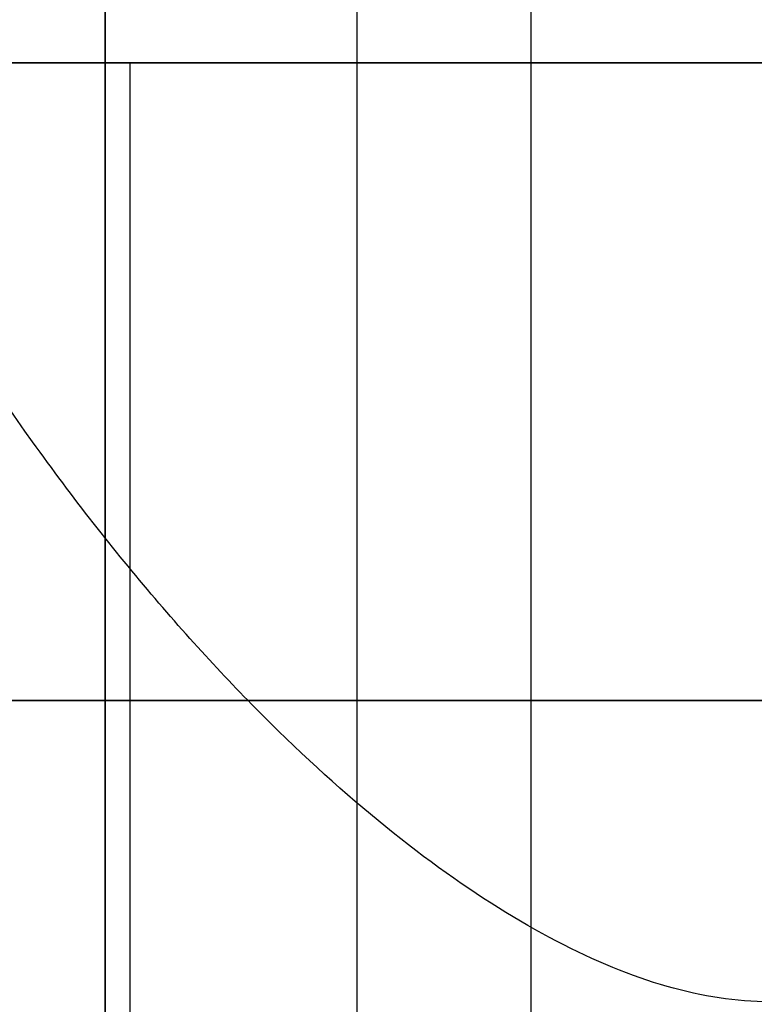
# Model space of a CAD drawing. Header units: millimetres. Extents: x -66 to 114, y 79 to 395.
# Tile 95 of 211: x 41.89 to 47.36, y 129.95 to 137.28. Entities that reach past the tile are written whole.
import ezdxf

# ---------------------------------------------------------------- set-up
doc = ezdxf.new("R2010")
doc.units = ezdxf.units.MM
doc.layers.add('Layer 01', color=7, linetype='Continuous', true_color=0x000000)

# ---------------------------------------------------------------- blocks, each defined once
blk = doc.blocks.new('Block 01')
at = {"layer": 'Layer 01'}
for p, q in [((42.5306, 116.9733, 59.4473), (42.5306, 317.4733, 59.4473)), ((42.5306, 116.9733, 55.1932), (42.5306, 317.4733, 55.1932)), ((27.7871, 136.9575, -22.8776), (55.7029, 136.9575, -22.8776)), ((27.8161, 136.9575, 22.7421), (45.5737, 136.9575, 22.7421)), ((42.7132, 136.9575, -4.05), (42.7132, 127.4733, -4.05)), ((42.7132, 136.9575, 3.95), (42.7132, 127.4733, 3.95)), ((49.6994, 132.2154, -4.05), (35.7271, 132.2154, -4.05)), ((35.7271, 132.2154, 3.95), (49.6994, 132.2154, 3.95))]:
    blk.add_line(p, q, dxfattribs=at)
at = {"layer": 'Layer 01', "extrusion": (0, 1, 0)}
for centre, start, end in [((0.05, -0.05, 136.9575), 125.73917, 174.26083), ((0.05, -0.05, 132.2154), 211.1601, 234.26083), ((0.05, -0.05, 132.2154), 125.73917, 174.26083)]:
    blk.add_arc(centre, 51, start, end, dxfattribs=at)
at = {"layer": 'Layer 01'}
for points in [[(42.5305, 116.9733, 59.4473), (42.5305, 217.2233, 59.4473), (42.5306, 317.4733, 59.4473)], [(42.5306, 317.4733, 50.9392), (42.5305, 217.2233, 50.9392), (42.5305, 116.9733, 50.9392)], [(44.4037, 158.4733, 45.6161), (44.4037, 137.7233, 45.6161), (44.4037, 116.9733, 45.6161)], [(45.6979, 158.4733, -44.4201), (45.6979, 137.7233, -44.4201), (45.6979, 116.9733, -44.4201)], [(49.6994, 136.9575, -4.05), (42.7132, 136.9575, -4.05), (35.7271, 136.9575, -4.05)], [(35.7271, 136.9575, 3.95), (42.7132, 136.9575, 3.95), (49.6994, 136.9575, 3.95)], [(40.3096, 136.9575, -31.2286), (45.8986, 136.9575, -31.2286), (51.4876, 136.9575, -31.2286)]]:
    blk.add_open_spline(points, degree=2, dxfattribs=at)
blk.add_open_spline([(50.6167, 136.9575, -5.8714), (50.5753, 136.3874, -6.2318), (50.5259, 135.8459, -6.6278), (50.4363, 135.0758, -7.2739), (50.4038, 134.8261, -7.498), (50.3328, 134.3412, -7.9637), (50.2942, 134.1052, -8.2061), (50.0871, 132.9771, -9.4457), (49.8757, 132.2272, -10.5326), (49.5309, 131.4745, -12.001), (49.4575, 131.3328, -12.3015), (49.304, 131.0717, -12.9062), (49.2238, 130.9522, -13.2102), (48.9728, 130.6256, -14.127), (48.7916, 130.4501, -14.7445), (48.3993, 130.1796, -15.9903), (48.1883, 130.0846, -16.6186), (47.8479, 130.0021, -17.5687), (47.7301, 129.9847, -17.8874), (47.4902, 129.9701, -18.5174), (47.3676, 129.9727, -18.8299), (46.7418, 130.0337, -20.3801), (46.2002, 130.2328, -21.5818), (45.3311, 130.7425, -23.3304), (45.0314, 130.9489, -23.9051), (44.4297, 131.4219, -25.009), (44.126, 131.6893, -25.542), (43.5152, 132.2849, -26.5723), (43.2081, 132.6131, -27.0696), (42.5939, 133.3326, -28.029), (42.2866, 133.7245, -28.4911), (41.3921, 134.9716, -29.7932), (40.824, 135.9042, -30.5626), (40.3096, 136.9575, -31.2286)], degree=3, knots=[0, 0, 0, 0, 2.016404, 2.016404, 3.024606, 3.024606, 4.032808, 4.032808, 8.065616, 8.065616, 9.073818, 9.073818, 10.08202, 10.08202, 12.098424, 12.098424, 14.114829, 14.114829, 15.123031, 15.123031, 16.131233, 16.131233, 20.164041, 20.164041, 22.180445, 22.180445, 24.196849, 24.196849, 26.213253, 26.213253, 28.229657, 28.229657, 32.262465, 32.262465, 32.262465, 32.262465], dxfattribs=at)

msp = doc.modelspace()

# ---------------------------------------------------------------- block references
at = {"layer": 'Layer 01'}
msp.add_blockref('Block 01', (0, 0), dxfattribs=at)

doc.saveas('drawing.dxf')
